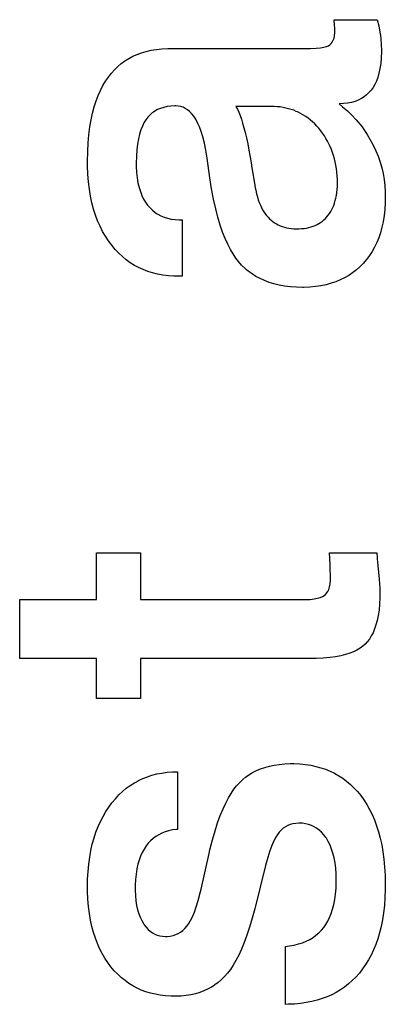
# Paper-space layout '170608_CRESCAD_1' of a CAD drawing. Header units: inches. Extents: x 0 to 17, y 0 to 11.
# Tile 93 of 139: x 15.0921 to 15.1303, y 6.5582 to 6.6612. Entities that reach past the tile are written whole.
import ezdxf

# ---------------------------------------------------------------- set-up
doc = ezdxf.new("R2010")
doc.units = ezdxf.units.IN
doc.header["$LTSCALE"] = 0.935
doc.header["$MEASUREMENT"] = 0
doc.linetypes.add('HIDDEN', pattern=[0.2, 0.1, -0.1])
doc.layers.add('DEFAULT_2', color=7, linetype='HIDDEN')

psp = doc.layouts.new('170608_CRESCAD_1')

# ---------------------------------------------------------------- linework, layer by layer
at = {"layer": 'DEFAULT_2', "color": 7, "linetype": 'CONTINUOUS'}
for p, q in [((15.12501, 6.66058), (15.12496, 6.6612)), ((15.12496, 6.6612), (15.12949, 6.6612)), ((15.12503, 6.6604), (15.12501, 6.66058)), ((15.12949, 6.6612), (15.12964, 6.66057)), ((15.12964, 6.66057), (15.12976, 6.65991)), ((15.12496, 6.65926), (15.12501, 6.65952)), ((15.12501, 6.65952), (15.12504, 6.65983)), ((15.12503, 6.66033), (15.12503, 6.6604)), ((15.12504, 6.65997), (15.12503, 6.66033)), ((15.12504, 6.65983), (15.12504, 6.65997)), ((15.12976, 6.65991), (15.12981, 6.65956)), ((15.12981, 6.65956), (15.12986, 6.6592)), ((15.12417, 6.65839), (15.12437, 6.65848)), ((15.12437, 6.65848), (15.12453, 6.65857)), ((15.12453, 6.65857), (15.12467, 6.6587)), ((15.12467, 6.6587), (15.12478, 6.65886)), ((15.12478, 6.65886), (15.12488, 6.65905)), ((15.12488, 6.65905), (15.12496, 6.65926)), ((15.12986, 6.6592), (15.12991, 6.65858)), ((15.12991, 6.65858), (15.12992, 6.65802)), ((15.1039, 6.65737), (15.10434, 6.65757)), ((15.10434, 6.65757), (15.10481, 6.65774)), ((15.10481, 6.65774), (15.1053, 6.65788)), ((15.1053, 6.65788), (15.10582, 6.658)), ((15.10582, 6.658), (15.10637, 6.65809)), ((15.10637, 6.65809), (15.10695, 6.65815)), ((15.10695, 6.65815), (15.10755, 6.65818)), ((15.10755, 6.65818), (15.1078, 6.65818)), ((15.1078, 6.65818), (15.12233, 6.65818)), ((15.12233, 6.65818), (15.12251, 6.65818)), ((15.12251, 6.65818), (15.12309, 6.65821)), ((15.12309, 6.65821), (15.12354, 6.65825)), ((15.12354, 6.65825), (15.1239, 6.65831)), ((15.1239, 6.65831), (15.12417, 6.65839)), ((15.12992, 6.65785), (15.1299, 6.6572)), ((15.12992, 6.65802), (15.12992, 6.65785)), ((15.10233, 6.6563), (15.10269, 6.65661)), ((15.10269, 6.65661), (15.10288, 6.65675)), ((15.10288, 6.65675), (15.10308, 6.65689)), ((15.10308, 6.65689), (15.10348, 6.65714)), ((15.10348, 6.65714), (15.1039, 6.65737)), ((15.12985, 6.65662), (15.12977, 6.65609)), ((15.1299, 6.6572), (15.12985, 6.65662)), ((15.10134, 6.6552), (15.10166, 6.6556)), ((15.10166, 6.6556), (15.10198, 6.65597)), ((15.10198, 6.65597), (15.10233, 6.6563)), ((15.12966, 6.65561), (15.12954, 6.65517)), ((15.12977, 6.65609), (15.12966, 6.65561)), ((15.10077, 6.65431), (15.10105, 6.65477)), ((15.10105, 6.65477), (15.10134, 6.6552)), ((15.12923, 6.65443), (15.12904, 6.65411)), ((15.12939, 6.65478), (15.12923, 6.65443)), ((15.12954, 6.65517), (15.12939, 6.65478)), ((15.10028, 6.65328), (15.10052, 6.65381)), ((15.10052, 6.65381), (15.10077, 6.65431)), ((15.12837, 6.65334), (15.12811, 6.65313)), ((15.12862, 6.65357), (15.12837, 6.65334)), ((15.12884, 6.65382), (15.12862, 6.65357)), ((15.12904, 6.65411), (15.12884, 6.65382)), ((15.09986, 6.65209), (15.10006, 6.65271)), ((15.10006, 6.65271), (15.10028, 6.65328)), ((15.12594, 6.65242), (15.1255, 6.65239)), ((15.1255, 6.65239), (15.12586, 6.6521)), ((15.12638, 6.65247), (15.12594, 6.65242)), ((15.12679, 6.65255), (15.12638, 6.65247)), ((15.12716, 6.65266), (15.12679, 6.65255)), ((15.1275, 6.65279), (15.12716, 6.65266)), ((15.12782, 6.65295), (15.1275, 6.65279)), ((15.12811, 6.65313), (15.12782, 6.65295)), ((15.09953, 6.65073), (15.09969, 6.65143)), ((15.09969, 6.65143), (15.09986, 6.65209)), ((15.10594, 6.65144), (15.10569, 6.65123)), ((15.10607, 6.65154), (15.10594, 6.65144)), ((15.10621, 6.65163), (15.10607, 6.65154)), ((15.10649, 6.65179), (15.10621, 6.65163)), ((15.1068, 6.65192), (15.10649, 6.65179)), ((15.10714, 6.65203), (15.1068, 6.65192)), ((15.1075, 6.65211), (15.10714, 6.65203)), ((15.10789, 6.65216), (15.1075, 6.65211)), ((15.10831, 6.65218), (15.10789, 6.65216)), ((15.10839, 6.65218), (15.10831, 6.65218)), ((15.10866, 6.65217), (15.10839, 6.65218)), ((15.10891, 6.65212), (15.10866, 6.65217)), ((15.10904, 6.65208), (15.10891, 6.65212)), ((15.10916, 6.65204), (15.10904, 6.65208)), ((15.10939, 6.65192), (15.10916, 6.65204)), ((15.10962, 6.65178), (15.10939, 6.65192)), ((15.10984, 6.65159), (15.10962, 6.65178)), ((15.11006, 6.65137), (15.10984, 6.65159)), ((15.11027, 6.65111), (15.11006, 6.65137)), ((15.1147, 6.65213), (15.11484, 6.65184)), ((15.11837, 6.65213), (15.1147, 6.65213)), ((15.11484, 6.65184), (15.11498, 6.65153)), ((15.11498, 6.65153), (15.11512, 6.65118)), ((15.1187, 6.65212), (15.11837, 6.65213)), ((15.11901, 6.6521), (15.1187, 6.65212)), ((15.11932, 6.65207), (15.11901, 6.6521)), ((15.11962, 6.65202), (15.11932, 6.65207)), ((15.11991, 6.65196), (15.11962, 6.65202)), ((15.1202, 6.65189), (15.11991, 6.65196)), ((15.12048, 6.65181), (15.1202, 6.65189)), ((15.12075, 6.65172), (15.12048, 6.65181)), ((15.12101, 6.65161), (15.12075, 6.65172)), ((15.12114, 6.65155), (15.12101, 6.65161)), ((15.12127, 6.65149), (15.12114, 6.65155)), ((15.12153, 6.65136), (15.12127, 6.65149)), ((15.12177, 6.65121), (15.12153, 6.65136)), ((15.12586, 6.6521), (15.12636, 6.65166)), ((15.12636, 6.65166), (15.12683, 6.65121)), ((15.0994, 6.64998), (15.09953, 6.65073)), ((15.10507, 6.6504), (15.1049, 6.65006)), ((15.10526, 6.65071), (15.10507, 6.6504)), ((15.10547, 6.65099), (15.10526, 6.65071)), ((15.10569, 6.65123), (15.10547, 6.65099)), ((15.11048, 6.65079), (15.11027, 6.65111)), ((15.11068, 6.65042), (15.11048, 6.65079)), ((15.11087, 6.64999), (15.11068, 6.65042)), ((15.11512, 6.65118), (15.11526, 6.65079)), ((15.11526, 6.65079), (15.11539, 6.65037)), ((15.11539, 6.65037), (15.11553, 6.6499)), ((15.12202, 6.65106), (15.12177, 6.65121)), ((15.12225, 6.65089), (15.12202, 6.65106)), ((15.12249, 6.6507), (15.12225, 6.65089)), ((15.12271, 6.6505), (15.12249, 6.6507)), ((15.12294, 6.65029), (15.12271, 6.6505)), ((15.12316, 6.65007), (15.12294, 6.65029)), ((15.12683, 6.65121), (15.12728, 6.65073)), ((15.12728, 6.65073), (15.12769, 6.65024)), ((15.12769, 6.65024), (15.12789, 6.64998)), ((15.09922, 6.64831), (15.0993, 6.64917)), ((15.0993, 6.64917), (15.0994, 6.64998)), ((15.1046, 6.64923), (15.10449, 6.64874)), ((15.10474, 6.64967), (15.1046, 6.64923)), ((15.1049, 6.65006), (15.10474, 6.64967)), ((15.11106, 6.6495), (15.11087, 6.64999)), ((15.11123, 6.64893), (15.11106, 6.6495)), ((15.11553, 6.6499), (15.11567, 6.64939)), ((15.11567, 6.64939), (15.1158, 6.64883)), ((15.12336, 6.64984), (15.12316, 6.65007)), ((15.12357, 6.64959), (15.12336, 6.64984)), ((15.12376, 6.64933), (15.12357, 6.64959)), ((15.12395, 6.64906), (15.12376, 6.64933)), ((15.12789, 6.64998), (15.12808, 6.64973)), ((15.12808, 6.64973), (15.12843, 6.64919)), ((15.12843, 6.64919), (15.12876, 6.64864)), ((15.09918, 6.64739), (15.09922, 6.64831)), ((15.10439, 6.64819), (15.10432, 6.64759)), ((15.10449, 6.64874), (15.10439, 6.64819)), ((15.1114, 6.64828), (15.11123, 6.64893)), ((15.11155, 6.64755), (15.1114, 6.64828)), ((15.1158, 6.64883), (15.11593, 6.64821)), ((15.11593, 6.64821), (15.11606, 6.64754)), ((15.12404, 6.64892), (15.12395, 6.64906)), ((15.12412, 6.64878), (15.12404, 6.64892)), ((15.12428, 6.6485), (15.12412, 6.64878)), ((15.12443, 6.64822), (15.12428, 6.6485)), ((15.12457, 6.64792), (15.12443, 6.64822)), ((15.12876, 6.64864), (15.12907, 6.64807)), ((15.09916, 6.64641), (15.09918, 6.64739)), ((15.10432, 6.64759), (15.10427, 6.64692)), ((15.11169, 6.64672), (15.11155, 6.64755)), ((15.11606, 6.64754), (15.11619, 6.64681)), ((15.1247, 6.64762), (15.12457, 6.64792)), ((15.12481, 6.6473), (15.1247, 6.64762)), ((15.12492, 6.64698), (15.12481, 6.6473)), ((15.12907, 6.64807), (15.12934, 6.64749)), ((15.12934, 6.64749), (15.12958, 6.64691)), ((15.09916, 6.64639), (15.09916, 6.64641)), ((15.09916, 6.64591), (15.09916, 6.64639)), ((15.10427, 6.64692), (15.10426, 6.64617)), ((15.10426, 6.64617), (15.10426, 6.64583)), ((15.11197, 6.64467), (15.11169, 6.64672)), ((15.11619, 6.64681), (15.11631, 6.64602)), ((15.12501, 6.64666), (15.12492, 6.64698)), ((15.12509, 6.64632), (15.12501, 6.64666)), ((15.12516, 6.64597), (15.12509, 6.64632)), ((15.12958, 6.64691), (15.12978, 6.64631)), ((15.12978, 6.64631), (15.12995, 6.64571)), ((15.0992, 6.64505), (15.09916, 6.64591)), ((15.09926, 6.64424), (15.0992, 6.64505)), ((15.10426, 6.64583), (15.1043, 6.64522)), ((15.1043, 6.64522), (15.10436, 6.64465)), ((15.11631, 6.64602), (15.11633, 6.6459)), ((15.11633, 6.6459), (15.11662, 6.64411)), ((15.12521, 6.64561), (15.12516, 6.64597)), ((15.12526, 6.64524), (15.12521, 6.64561)), ((15.12529, 6.64486), (15.12526, 6.64524)), ((15.12995, 6.64571), (15.13009, 6.6451)), ((15.13009, 6.6451), (15.1302, 6.64448)), ((15.09936, 6.64347), (15.09926, 6.64424)), ((15.10436, 6.64465), (15.10444, 6.64413)), ((15.10444, 6.64413), (15.10456, 6.64365)), ((15.11215, 6.64349), (15.11197, 6.64467)), ((15.11662, 6.64411), (15.11671, 6.64362)), ((15.12531, 6.64447), (15.12529, 6.64486)), ((15.12531, 6.64411), (15.12531, 6.64447)), ((15.12531, 6.6441), (15.12531, 6.64411)), ((15.12531, 6.64376), (15.12531, 6.6441)), ((15.1302, 6.64448), (15.13028, 6.64384)), ((15.09948, 6.64274), (15.09936, 6.64347)), ((15.10456, 6.64365), (15.10469, 6.64321)), ((15.10469, 6.64321), (15.10485, 6.64281)), ((15.11236, 6.64241), (15.11215, 6.64349)), ((15.11671, 6.64362), (15.11677, 6.64335)), ((15.11677, 6.64335), (15.11685, 6.643)), ((15.11685, 6.643), (15.11694, 6.64267)), ((15.12521, 6.64282), (15.12526, 6.64312)), ((15.12526, 6.64312), (15.12529, 6.64343)), ((15.12529, 6.64343), (15.12531, 6.64376)), ((15.13028, 6.64384), (15.13032, 6.6432)), ((15.13032, 6.6432), (15.13033, 6.64267)), ((15.09962, 6.64204), (15.09948, 6.64274)), ((15.0998, 6.64138), (15.09962, 6.64204)), ((15.10485, 6.64281), (15.10503, 6.64244)), ((15.10503, 6.64244), (15.10523, 6.6421)), ((15.10523, 6.6421), (15.10545, 6.6418)), ((15.11258, 6.64142), (15.11236, 6.64241)), ((15.11694, 6.64267), (15.11703, 6.64237)), ((15.11703, 6.64237), (15.11714, 6.64208)), ((15.11714, 6.64208), (15.11725, 6.64181)), ((15.12493, 6.64178), (15.12502, 6.64202)), ((15.12502, 6.64202), (15.12509, 6.64227)), ((15.12509, 6.64227), (15.12516, 6.64254)), ((15.12516, 6.64254), (15.12521, 6.64282)), ((15.13032, 6.64206), (15.13028, 6.64136)), ((15.13033, 6.64267), (15.13032, 6.64206)), ((15.1, 6.64076), (15.0998, 6.64138)), ((15.10545, 6.6418), (15.1057, 6.64152)), ((15.1057, 6.64152), (15.10595, 6.64126)), ((15.10595, 6.64126), (15.10623, 6.64104)), ((15.10623, 6.64104), (15.10638, 6.64094)), ((15.10638, 6.64094), (15.10653, 6.64085)), ((15.11281, 6.64053), (15.11258, 6.64142)), ((15.11725, 6.64181), (15.11737, 6.64156)), ((15.11737, 6.64156), (15.11749, 6.64132)), ((15.11749, 6.64132), (15.11763, 6.64111)), ((15.11763, 6.64111), (15.11777, 6.6409)), ((15.12435, 6.64075), (15.12449, 6.64093)), ((15.12449, 6.64093), (15.12461, 6.64113)), ((15.12461, 6.64113), (15.12473, 6.64133)), ((15.12473, 6.64133), (15.12483, 6.64155)), ((15.12483, 6.64155), (15.12493, 6.64178)), ((15.13028, 6.64136), (15.1302, 6.6407)), ((15.10022, 6.64016), (15.1, 6.64076)), ((15.10047, 6.63959), (15.10022, 6.64016)), ((15.10653, 6.64085), (15.10684, 6.64068)), ((15.10684, 6.64068), (15.10718, 6.64055)), ((15.10718, 6.64055), (15.10753, 6.64043)), ((15.10753, 6.64043), (15.10792, 6.64035)), ((15.10792, 6.64035), (15.10832, 6.6403)), ((15.10832, 6.6403), (15.10876, 6.64027)), ((15.10876, 6.64027), (15.10887, 6.64027)), ((15.10887, 6.64027), (15.10908, 6.64027)), ((15.10908, 6.64027), (15.10908, 6.63437)), ((15.11305, 6.63971), (15.11281, 6.64053)), ((15.11777, 6.6409), (15.11791, 6.64071)), ((15.11791, 6.64071), (15.11806, 6.64054)), ((15.11806, 6.64054), (15.11822, 6.64037)), ((15.11822, 6.64037), (15.11839, 6.64022)), ((15.11839, 6.64022), (15.11856, 6.64009)), ((15.11856, 6.64009), (15.11874, 6.63996)), ((15.11874, 6.63996), (15.11893, 6.63984)), ((15.12338, 6.63988), (15.12356, 6.63999)), ((15.12356, 6.63999), (15.12374, 6.64012)), ((15.12374, 6.64012), (15.1239, 6.64026)), ((15.1239, 6.64026), (15.12406, 6.64041)), ((15.12406, 6.64041), (15.12421, 6.64057)), ((15.12421, 6.64057), (15.12435, 6.64075)), ((15.1301, 6.64007), (15.12997, 6.63948)), ((15.1302, 6.6407), (15.1301, 6.64007)), ((15.10074, 6.63906), (15.10047, 6.63959)), ((15.10103, 6.63854), (15.10074, 6.63906)), ((15.1133, 6.63897), (15.11305, 6.63971)), ((15.11356, 6.63831), (15.1133, 6.63897)), ((15.11893, 6.63984), (15.11912, 6.63974)), ((15.11912, 6.63974), (15.11933, 6.63965)), ((15.11933, 6.63965), (15.11954, 6.63957)), ((15.11954, 6.63957), (15.11976, 6.6395)), ((15.11976, 6.6395), (15.11999, 6.63944)), ((15.11999, 6.63944), (15.12023, 6.63939)), ((15.12023, 6.63939), (15.12049, 6.63935)), ((15.12049, 6.63935), (15.12075, 6.63933)), ((15.12075, 6.63933), (15.12103, 6.63932)), ((15.12103, 6.63932), (15.12111, 6.63932)), ((15.12111, 6.63932), (15.12129, 6.63932)), ((15.12129, 6.63932), (15.12157, 6.63934)), ((15.12157, 6.63934), (15.12184, 6.63936)), ((15.12184, 6.63936), (15.12209, 6.6394)), ((15.12209, 6.6394), (15.12233, 6.63946)), ((15.12233, 6.63946), (15.12256, 6.63952)), ((15.12256, 6.63952), (15.12278, 6.63959)), ((15.12278, 6.63959), (15.12299, 6.63968)), ((15.12299, 6.63968), (15.12319, 6.63977)), ((15.12319, 6.63977), (15.12338, 6.63988)), ((15.12982, 6.63892), (15.12964, 6.63838)), ((15.12997, 6.63948), (15.12982, 6.63892)), ((15.10135, 6.63806), (15.10103, 6.63854)), ((15.1017, 6.6376), (15.10135, 6.63806)), ((15.11383, 6.63771), (15.11356, 6.63831)), ((15.12943, 6.63788), (15.1292, 6.6374)), ((15.12964, 6.63838), (15.12943, 6.63788)), ((15.10205, 6.63717), (15.1017, 6.6376)), ((15.10242, 6.63677), (15.10205, 6.63717)), ((15.11411, 6.63717), (15.11383, 6.63771)), ((15.11439, 6.6367), (15.11411, 6.63717)), ((15.12895, 6.63695), (15.12866, 6.63652)), ((15.1292, 6.6374), (15.12895, 6.63695)), ((15.10281, 6.63641), (15.10242, 6.63677)), ((15.10321, 6.63608), (15.10281, 6.63641)), ((15.10363, 6.63578), (15.10321, 6.63608)), ((15.11467, 6.63627), (15.11439, 6.6367)), ((15.11496, 6.63589), (15.11467, 6.63627)), ((15.11528, 6.63553), (15.11496, 6.63589)), ((15.1282, 6.63591), (15.12803, 6.63572)), ((15.12836, 6.63611), (15.1282, 6.63591)), ((15.12866, 6.63652), (15.12836, 6.63611)), ((15.10406, 6.6355), (15.10363, 6.63578)), ((15.10451, 6.63526), (15.10406, 6.6355)), ((15.10498, 6.63505), (15.10451, 6.63526)), ((15.10547, 6.63486), (15.10498, 6.63505)), ((15.10597, 6.63471), (15.10547, 6.63486)), ((15.11563, 6.6352), (15.11528, 6.63553)), ((15.11581, 6.63504), (15.11563, 6.6352)), ((15.11599, 6.63489), (15.11581, 6.63504)), ((15.11638, 6.6346), (15.11599, 6.63489)), ((15.1273, 6.63503), (15.12691, 6.63473)), ((15.12767, 6.63536), (15.1273, 6.63503)), ((15.12803, 6.63572), (15.12767, 6.63536)), ((15.1065, 6.63458), (15.10597, 6.63471)), ((15.10705, 6.63448), (15.1065, 6.63458)), ((15.10762, 6.63442), (15.10705, 6.63448)), ((15.10821, 6.63438), (15.10762, 6.63442)), ((15.10859, 6.63437), (15.10821, 6.63438)), ((15.10908, 6.63437), (15.10859, 6.63437)), ((15.11679, 6.63435), (15.11638, 6.6346)), ((15.11722, 6.63411), (15.11679, 6.63435)), ((15.11768, 6.63391), (15.11722, 6.63411)), ((15.11816, 6.63372), (15.11768, 6.63391)), ((15.11867, 6.63357), (15.11816, 6.63372)), ((15.12515, 6.63378), (15.12466, 6.63362)), ((15.12562, 6.63398), (15.12515, 6.63378)), ((15.12607, 6.6342), (15.12562, 6.63398)), ((15.1265, 6.63445), (15.12607, 6.6342)), ((15.12691, 6.63473), (15.1265, 6.63445)), ((15.11921, 6.63344), (15.11867, 6.63357)), ((15.11979, 6.63333), (15.11921, 6.63344)), ((15.12039, 6.63326), (15.11979, 6.63333)), ((15.12104, 6.63322), (15.12039, 6.63326)), ((15.12166, 6.6332), (15.12104, 6.63322)), ((15.12178, 6.6332), (15.12166, 6.6332)), ((15.12242, 6.63322), (15.12178, 6.6332)), ((15.12302, 6.63328), (15.12242, 6.63322)), ((15.12359, 6.63336), (15.12302, 6.63328)), ((15.12414, 6.63348), (15.12359, 6.63336)), ((15.12466, 6.63362), (15.12414, 6.63348)), ((15.10011, 6.60054), (15.10011, 6.60544)), ((15.10011, 6.60544), (15.10472, 6.60544)), ((15.10472, 6.60544), (15.10472, 6.60054)), ((15.12454, 6.60421), (15.12449, 6.60544)), ((15.12449, 6.60544), (15.12943, 6.60544)), ((15.12943, 6.60544), (15.12948, 6.60494)), ((15.12948, 6.60494), (15.12949, 6.60481)), ((15.12456, 6.60386), (15.12454, 6.60421)), ((15.12457, 6.60363), (15.12456, 6.60386)), ((15.12949, 6.60481), (15.12955, 6.60411)), ((15.12955, 6.60411), (15.12968, 6.60266)), ((15.1246, 6.60308), (15.12457, 6.60363)), ((15.12458, 6.60256), (15.1246, 6.60299)), ((15.1246, 6.60299), (15.1246, 6.60308)), ((15.1244, 6.6016), (15.12448, 6.60187)), ((15.12448, 6.60187), (15.12454, 6.60218)), ((15.12454, 6.60218), (15.12458, 6.60256)), ((15.12968, 6.60266), (15.12974, 6.60168)), ((15.12352, 6.60075), (15.12374, 6.60084)), ((15.12374, 6.60084), (15.12393, 6.60095)), ((15.12393, 6.60095), (15.12407, 6.60106)), ((15.12407, 6.60106), (15.12419, 6.60121)), ((15.12419, 6.60121), (15.12431, 6.60139)), ((15.12431, 6.60139), (15.1244, 6.6016)), ((15.12974, 6.60168), (15.12975, 6.60105)), ((15.12975, 6.60105), (15.12975, 6.60074)), ((15.09206, 6.59437), (15.09206, 6.60054)), ((15.09206, 6.60054), (15.10011, 6.60054)), ((15.10472, 6.60054), (15.12197, 6.60054)), ((15.12197, 6.60054), (15.12247, 6.60056)), ((15.12247, 6.60056), (15.12289, 6.6006)), ((15.12289, 6.6006), (15.12323, 6.60067)), ((15.12323, 6.60067), (15.12352, 6.60075)), ((15.12972, 6.60006), (15.12967, 6.59944)), ((15.12975, 6.60074), (15.12972, 6.60006)), ((15.12959, 6.59887), (15.12948, 6.59835)), ((15.12967, 6.59944), (15.12959, 6.59887)), ((15.12935, 6.59788), (15.12921, 6.59746)), ((15.12948, 6.59835), (15.12935, 6.59788)), ((15.12886, 6.59673), (15.12866, 6.59641)), ((15.12904, 6.59707), (15.12886, 6.59673)), ((15.12921, 6.59746), (15.12904, 6.59707)), ((15.12796, 6.59566), (15.12768, 6.59545)), ((15.12821, 6.59588), (15.12796, 6.59566)), ((15.12844, 6.59613), (15.12821, 6.59588)), ((15.12866, 6.59641), (15.12844, 6.59613)), ((15.12566, 6.59465), (15.12512, 6.59455)), ((15.12616, 6.59478), (15.12566, 6.59465)), ((15.1266, 6.59492), (15.12616, 6.59478)), ((15.127, 6.59508), (15.1266, 6.59492)), ((15.12736, 6.59526), (15.127, 6.59508)), ((15.12768, 6.59545), (15.12736, 6.59526)), ((15.10011, 6.59437), (15.09206, 6.59437)), ((15.10011, 6.59018), (15.10011, 6.59437)), ((15.10472, 6.59437), (15.10472, 6.59018)), ((15.1227, 6.59437), (15.10472, 6.59437)), ((15.1231, 6.59438), (15.1227, 6.59437)), ((15.12384, 6.59441), (15.1231, 6.59438)), ((15.12451, 6.59446), (15.12384, 6.59441)), ((15.12512, 6.59455), (15.12451, 6.59446)), ((15.10472, 6.59018), (15.10011, 6.59018)), ((15.11869, 6.58321), (15.11923, 6.58329)), ((15.11923, 6.58329), (15.1198, 6.58334)), ((15.1198, 6.58334), (15.1204, 6.58337)), ((15.1204, 6.58337), (15.12053, 6.58337)), ((15.12053, 6.58337), (15.12076, 6.58337)), ((15.12076, 6.58337), (15.12138, 6.58334)), ((15.12138, 6.58334), (15.12196, 6.58328)), ((15.12196, 6.58328), (15.12253, 6.5832)), ((15.1059, 6.58216), (15.10641, 6.58229)), ((15.10641, 6.58229), (15.10693, 6.58239)), ((15.10693, 6.58239), (15.10748, 6.58247)), ((15.10748, 6.58247), (15.10804, 6.58251)), ((15.10804, 6.58251), (15.10859, 6.58252)), ((15.10859, 6.58252), (15.10859, 6.57649)), ((15.11606, 6.58221), (15.11644, 6.58244)), ((15.11644, 6.58244), (15.11684, 6.58264)), ((15.11684, 6.58264), (15.11726, 6.58282)), ((15.11726, 6.58282), (15.11771, 6.58298)), ((15.11771, 6.58298), (15.11819, 6.58311)), ((15.11819, 6.58311), (15.11869, 6.58321)), ((15.12253, 6.5832), (15.12306, 6.58308)), ((15.12306, 6.58308), (15.12358, 6.58294)), ((15.12358, 6.58294), (15.12407, 6.58278)), ((15.12407, 6.58278), (15.12455, 6.58258)), ((15.12455, 6.58258), (15.12501, 6.58236)), ((15.12501, 6.58236), (15.12545, 6.58211)), ((15.10363, 6.58109), (15.10406, 6.58136)), ((15.10406, 6.58136), (15.10427, 6.58148)), ((15.10427, 6.58148), (15.10449, 6.5816)), ((15.10449, 6.5816), (15.10495, 6.58181)), ((15.10495, 6.58181), (15.10542, 6.582)), ((15.10542, 6.582), (15.1059, 6.58216)), ((15.11477, 6.58105), (15.11506, 6.58137)), ((15.11506, 6.58137), (15.11537, 6.58168)), ((15.11537, 6.58168), (15.11571, 6.58196)), ((15.11571, 6.58196), (15.11606, 6.58221)), ((15.12545, 6.58211), (15.12587, 6.58184)), ((15.12587, 6.58184), (15.12628, 6.58153)), ((15.12628, 6.58153), (15.12667, 6.5812)), ((15.12667, 6.5812), (15.12705, 6.58084)), ((15.10245, 6.5801), (15.10283, 6.58046)), ((15.10283, 6.58046), (15.10322, 6.58079)), ((15.10322, 6.58079), (15.10363, 6.58109)), ((15.11391, 6.57979), (15.1142, 6.58026)), ((15.1142, 6.58026), (15.11448, 6.58069)), ((15.11448, 6.58069), (15.11477, 6.58105)), ((15.12705, 6.58084), (15.12741, 6.58045)), ((15.12741, 6.58045), (15.12775, 6.58003)), ((15.10138, 6.57882), (15.10172, 6.57928)), ((15.10172, 6.57928), (15.10208, 6.5797)), ((15.10208, 6.5797), (15.10245, 6.5801)), ((15.11335, 6.57863), (15.11363, 6.57924)), ((15.11363, 6.57924), (15.11391, 6.57979)), ((15.12775, 6.58003), (15.12808, 6.57957)), ((15.12808, 6.57957), (15.12839, 6.57909)), ((15.10078, 6.57785), (15.10107, 6.57835)), ((15.10107, 6.57835), (15.10138, 6.57882)), ((15.11306, 6.57795), (15.11335, 6.57863)), ((15.12839, 6.57909), (15.12868, 6.57858)), ((15.12868, 6.57858), (15.12895, 6.57805)), ((15.10026, 6.57678), (15.10051, 6.57733)), ((15.10051, 6.57733), (15.10078, 6.57785)), ((15.11251, 6.57634), (15.11278, 6.57719)), ((15.11278, 6.57719), (15.11306, 6.57795)), ((15.12066, 6.57708), (15.12038, 6.577)), ((15.12097, 6.57712), (15.12066, 6.57708)), ((15.12129, 6.57714), (15.12097, 6.57712)), ((15.12132, 6.57714), (15.12129, 6.57714)), ((15.12167, 6.57713), (15.12132, 6.57714)), ((15.12199, 6.57708), (15.12167, 6.57713)), ((15.1223, 6.57701), (15.12199, 6.57708)), ((15.12895, 6.57805), (15.12919, 6.57748)), ((15.12919, 6.57748), (15.12942, 6.57688)), ((15.09984, 6.5756), (15.10004, 6.5762)), ((15.10004, 6.5762), (15.10026, 6.57678)), ((15.10694, 6.5761), (15.10661, 6.57594)), ((15.10728, 6.57623), (15.10694, 6.5761)), ((15.10765, 6.57634), (15.10728, 6.57623)), ((15.10805, 6.57643), (15.10765, 6.57634)), ((15.10848, 6.57648), (15.10805, 6.57643)), ((15.10859, 6.57649), (15.10848, 6.57648)), ((15.11224, 6.57539), (15.11251, 6.57634)), ((15.11922, 6.57621), (15.11904, 6.57597)), ((15.11942, 6.57642), (15.11922, 6.57621)), ((15.11964, 6.57661), (15.11942, 6.57642)), ((15.11987, 6.57677), (15.11964, 6.57661)), ((15.12012, 6.5769), (15.11987, 6.57677)), ((15.12038, 6.577), (15.12012, 6.5769)), ((15.1226, 6.5769), (15.1223, 6.57701)), ((15.12274, 6.57684), (15.1226, 6.5769)), ((15.12288, 6.57677), (15.12274, 6.57684)), ((15.12314, 6.57661), (15.12288, 6.57677)), ((15.1234, 6.57642), (15.12314, 6.57661)), ((15.12364, 6.57619), (15.1234, 6.57642)), ((15.12388, 6.57594), (15.12364, 6.57619)), ((15.12942, 6.57688), (15.12962, 6.57625)), ((15.12962, 6.57625), (15.1298, 6.57559)), ((15.09966, 6.57496), (15.09984, 6.5756)), ((15.10552, 6.57505), (15.10529, 6.57476)), ((15.10576, 6.57531), (15.10552, 6.57505)), ((15.10603, 6.57555), (15.10576, 6.57531)), ((15.10631, 6.57576), (15.10603, 6.57555)), ((15.10661, 6.57594), (15.10631, 6.57576)), ((15.11197, 6.57435), (15.11224, 6.57539)), ((15.11867, 6.57529), (15.11846, 6.57482)), ((15.11886, 6.57567), (15.11867, 6.57529)), ((15.11904, 6.57597), (15.11886, 6.57567)), ((15.1241, 6.57564), (15.12388, 6.57594)), ((15.12416, 6.57556), (15.1241, 6.57564)), ((15.12436, 6.57521), (15.12416, 6.57556)), ((15.12455, 6.57484), (15.12436, 6.57521)), ((15.1298, 6.57559), (15.12995, 6.57489)), ((15.09939, 6.57359), (15.09951, 6.57429)), ((15.09951, 6.57429), (15.09966, 6.57496)), ((15.10488, 6.57408), (15.10471, 6.5737)), ((15.10508, 6.57444), (15.10488, 6.57408)), ((15.10529, 6.57476), (15.10508, 6.57444)), ((15.11188, 6.57397), (15.11197, 6.57435)), ((15.11825, 6.57425), (15.11803, 6.57355)), ((15.11846, 6.57482), (15.11825, 6.57425)), ((15.12471, 6.57443), (15.12455, 6.57484)), ((15.12485, 6.57399), (15.12471, 6.57443)), ((15.12497, 6.57352), (15.12485, 6.57399)), ((15.12995, 6.57489), (15.13008, 6.57415)), ((15.13008, 6.57415), (15.13018, 6.57337)), ((15.09929, 6.57286), (15.09939, 6.57359)), ((15.10456, 6.57329), (15.10443, 6.57284)), ((15.10471, 6.5737), (15.10456, 6.57329)), ((15.11104, 6.57024), (15.11188, 6.57397)), ((15.11803, 6.57355), (15.1178, 6.57272)), ((15.12507, 6.57301), (15.12497, 6.57352)), ((15.12514, 6.57245), (15.12507, 6.57301)), ((15.13018, 6.57337), (15.13026, 6.57255)), ((15.09917, 6.57128), (15.09922, 6.57209)), ((15.09922, 6.57209), (15.09929, 6.57286)), ((15.10432, 6.57235), (15.10424, 6.57182)), ((15.10443, 6.57284), (15.10432, 6.57235)), ((15.1178, 6.57272), (15.11666, 6.56818)), ((15.12518, 6.57186), (15.12514, 6.57245)), ((15.13026, 6.57255), (15.13031, 6.57169)), ((15.09916, 6.57051), (15.09917, 6.57128)), ((15.10418, 6.57125), (15.10415, 6.57062)), ((15.10424, 6.57182), (15.10418, 6.57125)), ((15.12517, 6.57034), (15.1252, 6.57101)), ((15.1252, 6.57124), (15.12518, 6.57186)), ((15.1252, 6.57101), (15.1252, 6.57124)), ((15.13031, 6.57169), (15.13033, 6.57078)), ((15.09917, 6.56999), (15.09916, 6.57051)), ((15.0992, 6.56919), (15.09917, 6.56999)), ((15.10415, 6.57062), (15.10415, 6.5703)), ((15.10415, 6.5703), (15.10415, 6.57014)), ((15.10415, 6.57014), (15.10417, 6.56956)), ((15.11094, 6.56984), (15.11104, 6.57024)), ((15.12512, 6.56972), (15.12517, 6.57034)), ((15.13033, 6.57022), (15.13029, 6.56936)), ((15.13033, 6.57078), (15.13033, 6.57067)), ((15.13033, 6.57067), (15.13033, 6.57022)), ((15.09926, 6.56842), (15.0992, 6.56919)), ((15.10417, 6.56956), (15.10422, 6.56902)), ((15.10422, 6.56902), (15.1043, 6.56853)), ((15.11054, 6.5684), (15.11074, 6.56906)), ((15.11074, 6.56906), (15.11094, 6.56984)), ((15.12494, 6.56862), (15.12504, 6.56915)), ((15.12504, 6.56915), (15.12512, 6.56972)), ((15.13029, 6.56936), (15.13023, 6.56854)), ((15.09935, 6.56769), (15.09926, 6.56842)), ((15.1043, 6.56853), (15.1044, 6.56809)), ((15.1044, 6.56809), (15.10452, 6.56767)), ((15.11014, 6.56736), (15.11034, 6.56783)), ((15.11034, 6.56783), (15.11054, 6.5684)), ((15.11666, 6.56818), (15.1164, 6.56719)), ((15.12467, 6.56769), (15.12481, 6.56813)), ((15.12481, 6.56813), (15.12494, 6.56862)), ((15.13023, 6.56854), (15.13015, 6.56776)), ((15.09947, 6.567), (15.09935, 6.56769)), ((15.09962, 6.56635), (15.09947, 6.567)), ((15.10452, 6.56767), (15.10467, 6.5673)), ((15.10467, 6.5673), (15.10483, 6.56695)), ((15.10483, 6.56695), (15.10502, 6.56664)), ((15.10975, 6.56664), (15.10994, 6.56697)), ((15.10994, 6.56697), (15.11014, 6.56736)), ((15.1164, 6.56719), (15.11613, 6.56626)), ((15.12411, 6.56655), (15.12431, 6.5669)), ((15.12431, 6.5669), (15.1245, 6.56728)), ((15.1245, 6.56728), (15.12467, 6.56769)), ((15.13003, 6.56703), (15.12989, 6.56633)), ((15.13015, 6.56776), (15.13003, 6.56703)), ((15.09978, 6.56572), (15.09962, 6.56635)), ((15.10502, 6.56664), (15.1051, 6.56652)), ((15.1051, 6.56652), (15.1053, 6.56625)), ((15.1053, 6.56625), (15.10551, 6.56602)), ((15.10551, 6.56602), (15.10573, 6.56583)), ((15.10573, 6.56583), (15.10596, 6.56566)), ((15.10865, 6.5656), (15.10889, 6.56575)), ((15.10889, 6.56575), (15.10913, 6.56593)), ((15.10913, 6.56593), (15.10935, 6.56614)), ((15.10935, 6.56614), (15.10956, 6.56638)), ((15.10956, 6.56638), (15.10975, 6.56664)), ((15.11613, 6.56626), (15.11585, 6.56541)), ((15.12337, 6.56567), (15.1235, 6.5658)), ((15.1235, 6.5658), (15.12364, 6.56594)), ((15.12364, 6.56594), (15.12389, 6.56624)), ((15.12389, 6.56624), (15.12411, 6.56655)), ((15.12989, 6.56633), (15.12973, 6.56567)), ((15.09998, 6.56513), (15.09978, 6.56572)), ((15.10019, 6.56456), (15.09998, 6.56513)), ((15.10596, 6.56566), (15.10621, 6.56553)), ((15.10621, 6.56553), (15.10646, 6.56543)), ((15.10646, 6.56543), (15.10674, 6.56535)), ((15.10674, 6.56535), (15.10702, 6.56531)), ((15.10702, 6.56531), (15.10732, 6.56529)), ((15.10732, 6.56529), (15.10751, 6.5653)), ((15.10751, 6.5653), (15.10782, 6.56533)), ((15.10782, 6.56533), (15.10811, 6.56539)), ((15.10811, 6.56539), (15.10839, 6.56548)), ((15.10839, 6.56548), (15.10865, 6.5656)), ((15.11585, 6.56541), (15.11557, 6.56465)), ((15.12166, 6.56464), (15.12205, 6.5648)), ((15.12205, 6.5648), (15.12242, 6.56499)), ((15.12242, 6.56499), (15.12276, 6.56519)), ((15.12276, 6.56519), (15.12307, 6.56542)), ((15.12307, 6.56542), (15.12337, 6.56567)), ((15.12954, 6.56504), (15.12933, 6.56444)), ((15.12973, 6.56567), (15.12954, 6.56504)), ((15.10043, 6.56402), (15.10019, 6.56456)), ((15.10069, 6.56351), (15.10043, 6.56402)), ((15.11528, 6.56396), (15.11499, 6.56334)), ((15.11557, 6.56465), (15.11528, 6.56396)), ((15.11989, 6.56425), (15.12029, 6.5643)), ((15.11989, 6.55819), (15.11989, 6.56425)), ((15.12029, 6.5643), (15.12078, 6.56439)), ((15.12078, 6.56439), (15.12123, 6.56451)), ((15.12123, 6.56451), (15.12166, 6.56464)), ((15.1291, 6.56388), (15.12884, 6.56334)), ((15.12933, 6.56444), (15.1291, 6.56388)), ((15.10098, 6.56302), (15.10069, 6.56351)), ((15.10128, 6.56256), (15.10098, 6.56302)), ((15.1147, 6.56278), (15.11441, 6.56228)), ((15.11499, 6.56334), (15.1147, 6.56278)), ((15.12857, 6.56283), (15.12827, 6.56235)), ((15.12884, 6.56334), (15.12857, 6.56283)), ((15.10161, 6.56212), (15.10128, 6.56256)), ((15.10196, 6.56171), (15.10161, 6.56212)), ((15.10232, 6.56133), (15.10196, 6.56171)), ((15.11411, 6.56184), (15.11381, 6.56145)), ((15.11441, 6.56228), (15.11411, 6.56184)), ((15.12795, 6.56189), (15.12761, 6.56146)), ((15.12827, 6.56235), (15.12795, 6.56189)), ((15.1027, 6.56098), (15.10232, 6.56133)), ((15.10309, 6.56067), (15.1027, 6.56098)), ((15.10349, 6.56038), (15.10309, 6.56067)), ((15.11319, 6.56079), (15.11285, 6.56049)), ((15.11351, 6.56111), (15.11319, 6.56079)), ((15.11381, 6.56145), (15.11351, 6.56111)), ((15.12687, 6.56068), (15.12647, 6.56033)), ((15.12725, 6.56105), (15.12687, 6.56068)), ((15.12761, 6.56146), (15.12725, 6.56105)), ((15.10391, 6.56012), (15.10349, 6.56038)), ((15.10434, 6.55989), (15.10391, 6.56012)), ((15.10479, 6.55968), (15.10434, 6.55989)), ((15.10526, 6.55951), (15.10479, 6.55968)), ((15.11132, 6.55959), (15.1109, 6.55943)), ((15.11173, 6.55978), (15.11132, 6.55959)), ((15.11212, 6.55999), (15.11173, 6.55978)), ((15.11231, 6.5601), (15.11212, 6.55999)), ((15.1125, 6.56023), (15.11231, 6.5601)), ((15.11285, 6.56049), (15.1125, 6.56023)), ((15.12563, 6.55971), (15.12518, 6.55944)), ((15.12585, 6.55985), (15.12563, 6.55971)), ((15.12606, 6.56), (15.12585, 6.55985)), ((15.12647, 6.56033), (15.12606, 6.56)), ((15.10575, 6.55936), (15.10526, 6.55951)), ((15.10626, 6.55924), (15.10575, 6.55936)), ((15.10678, 6.55914), (15.10626, 6.55924)), ((15.10733, 6.55908), (15.10678, 6.55914)), ((15.1079, 6.55904), (15.10733, 6.55908)), ((15.10828, 6.55904), (15.1079, 6.55904)), ((15.10839, 6.55904), (15.10828, 6.55904)), ((15.10895, 6.55906), (15.10839, 6.55904)), ((15.10947, 6.55911), (15.10895, 6.55906)), ((15.10997, 6.55919), (15.10947, 6.55911)), ((15.11045, 6.5593), (15.10997, 6.55919)), ((15.1109, 6.55943), (15.11045, 6.5593)), ((15.12319, 6.55862), (15.12264, 6.55848)), ((15.12372, 6.55879), (15.12319, 6.55862)), ((15.12423, 6.55898), (15.12372, 6.55879)), ((15.12472, 6.55919), (15.12423, 6.55898)), ((15.12518, 6.55944), (15.12472, 6.55919)), ((15.12015, 6.5582), (15.11989, 6.55819)), ((15.12081, 6.55822), (15.12015, 6.5582)), ((15.12145, 6.55828), (15.12081, 6.55822)), ((15.12206, 6.55837), (15.12145, 6.55828)), ((15.12264, 6.55848), (15.12206, 6.55837))]:
    psp.add_line(p, q, dxfattribs=at)

doc.saveas('drawing.dxf')
